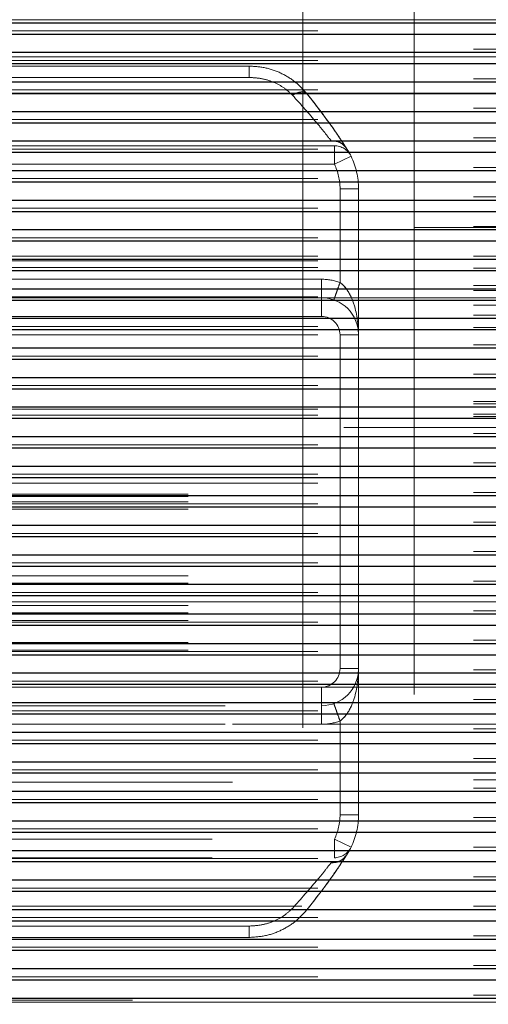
# Model space of a CAD drawing. Header units: millimetres. Extents: x 8 to 290, y 2 to 202.
# Tile 77 of 104: x 257.26 to 257.892, y 101.945 to 103.272. Entities that reach past the tile are written whole.
import ezdxf

# ---------------------------------------------------------------- set-up
doc = ezdxf.new("R2010")
doc.units = ezdxf.units.MM
doc.linetypes.add('HIDDEN', pattern=[1.905, 1.27, -0.635])
doc.styles.add('SLDTEXTSTYLE2', font='TXT', dxfattribs={"width": 0.605})
doc.dimstyles.new('SLDDIMSTYLE2', dxfattribs={"dimtxt": 2.568319, "dimasz": 3, "dimexe": 0, "dimexo": 0.0625, "dimgap": 0.64208, "dimtad": 1, "dimlfac": 20, "dimrnd": 1e-09, "dimzin": 12, "dimdsep": 46, "dimtxsty": 'SLDTEXTSTYLE2', "dimsah": 1, "dimcen": 0.09, "dimadec": 0, "dimazin": 3, "dimtfac": 1, "dimtofl": 0, "dimtmove": 0, "dimatfit": 3, "dimfxl": 1, "dimfrac": 2, "dimtolj": 1, "dimtzin": 12, "dimarcsym": 0})

# ---------------------------------------------------------------- blocks, each defined once
blk = doc.blocks.new('_D_11')
at = {"color": 7, "linetype": 'Continuous', "lineweight": 0}
blk.add_line((191.0416, 87.5654), (259.6416, 87.5654), dxfattribs=at)
at = {"color": 7, "linetype": 'Continuous', "lineweight": 18}
for points in [[(191.0416, 87.5654), (194.0416, 86.8154), (194.0416, 88.3154)], [(259.6416, 87.5654), (256.6416, 88.3154), (256.6416, 86.8154)]]:
    blk.add_solid(points, dxfattribs=at)
at = {"color": 7, "linetype": 'Continuous', "lineweight": 18, "insert": (221.4218, 90.976), "char_height": 2.64583, "attachment_point": 1, "style": 'SLDTEXTSTYLE2'}
blk.add_mtext('1372', dxfattribs=at)

msp = doc.modelspace()

# ---------------------------------------------------------------- linework, layer by layer
at = {"color": 7, "linetype": 'HIDDEN', "lineweight": 18}
for p, q in [((257.79158, 68.07227), (257.79158, 103.77227)), ((257.64158, 100.41227), (257.64158, 103.62227)), ((256.79158, 103.27227), (257.94158, 103.27227)), ((257.94158, 103.27227), (256.84158, 103.27227)), ((258.96658, 103.25297), (189.54158, 103.25297)), ((189.71658, 103.25719), (259.14158, 103.25719)), ((259.14158, 103.23255), (189.71658, 103.23255)), ((258.96658, 103.21311), (189.54158, 103.21311)), ((189.71658, 103.21734), (259.14158, 103.21734)), ((256.79158, 103.22227), (257.94158, 103.22227)), ((256.36411, 103.20977), (257.56905, 103.20977)), ((259.14158, 103.1927), (189.71658, 103.1927)), ((256.36411, 103.19441), (257.56905, 103.19441)), ((258.96658, 103.17326), (189.54158, 103.17326)), ((189.71658, 103.17748), (259.14158, 103.17748)), ((256.86434, 103.17227), (257.94158, 103.17227)), ((257.94158, 103.17227), (256.86658, 103.17227)), ((259.14158, 103.15284), (189.71658, 103.15284)), ((258.96658, 103.1334), (189.54158, 103.1334)), ((189.71658, 103.13762), (259.14158, 103.13762)), ((259.14158, 103.11299), (189.71658, 103.11299)), ((257.70045, 103.09878), (257.69342, 103.10941)), ((258.96658, 103.09355), (189.54158, 103.09355)), ((189.71658, 103.09777), (259.14158, 103.09777)), ((257.68395, 103.10227), (256.24921, 103.10227)), ((257.68395, 103.07727), (257.68395, 103.10227)), ((257.68395, 103.10227), (257.68395, 103.07727)), ((257.70641, 103.08826), (257.68395, 103.07727)), ((257.68395, 103.07727), (257.70641, 103.08826)), ((259.14158, 103.07313), (189.71658, 103.07313)), ((257.68395, 103.07727), (256.24921, 103.07727)), ((258.96658, 103.05369), (189.54158, 103.05369)), ((189.71658, 103.05791), (259.14158, 103.05791)), ((257.69158, 102.91798), (257.69158, 103.04432)), ((257.71658, 103.04432), (257.69158, 103.04432)), ((257.69158, 103.04432), (257.71658, 103.04432)), ((257.71658, 103.04432), (257.71658, 102.84727)), ((259.14158, 103.03327), (189.71658, 103.03327)), ((258.96658, 103.01383), (189.54158, 103.01383)), ((189.71658, 103.01805), (259.14158, 103.01805)), ((259.14158, 102.99342), (189.71658, 102.99342)), ((219.69158, 102.99227), (259.39158, 102.99227)), ((258.96658, 102.97397), (189.54158, 102.97397)), ((189.71658, 102.9782), (259.14158, 102.9782)), ((189.71658, 102.95356), (259.14158, 102.95356)), ((189.71658, 102.94727), (259.14158, 102.94727)), ((259.14158, 102.95356), (222.26322, 102.95356)), ((258.96658, 102.93412), (189.54158, 102.93412)), ((189.71658, 102.93834), (259.14158, 102.93834)), ((259.14158, 102.93727), (189.71658, 102.93727)), ((257.66658, 102.92227), (256.26658, 102.92227)), ((257.66658, 102.89727), (257.66658, 102.92227)), ((257.66658, 102.92227), (257.66658, 102.89727)), ((259.14158, 102.9137), (189.71658, 102.9137)), ((258.96658, 102.89426), (189.54158, 102.89426)), ((259.14158, 102.90727), (189.71658, 102.90727)), ((189.71658, 102.89849), (259.14158, 102.89849)), ((257.66658, 102.89727), (256.26658, 102.89727)), ((257.66658, 102.89727), (257.66658, 102.87227)), ((257.66658, 102.89727), (257.66658, 102.87227)), ((257.66658, 102.89727), (259.14158, 102.89727)), ((259.14158, 102.88727), (256.75741, 102.88727)), ((259.14158, 102.87385), (189.71658, 102.87385)), ((257.08114, 102.87227), (257.66658, 102.87227)), ((258.96658, 102.85441), (189.54158, 102.85441)), ((189.71658, 102.85863), (259.14158, 102.85863)), ((259.14158, 102.85727), (189.71658, 102.85727)), ((189.71658, 102.84727), (259.14158, 102.84727)), ((257.69158, 102.39727), (257.69158, 102.84727)), ((257.69158, 102.84727), (257.71658, 102.84727)), ((257.71658, 102.39727), (257.71658, 102.84727)), ((259.14158, 102.83399), (189.71658, 102.83399)), ((258.96658, 102.81455), (189.54158, 102.81455)), ((189.71658, 102.81877), (259.14158, 102.81877)), ((259.14158, 102.79413), (189.71658, 102.79413)), ((258.96658, 102.77469), (189.54158, 102.77469)), ((189.71658, 102.77891), (259.14158, 102.77891)), ((259.14158, 102.75727), (189.71658, 102.75727)), ((259.14158, 102.75428), (189.71658, 102.75428)), ((258.96658, 102.73484), (189.54158, 102.73484)), ((189.71658, 102.74727), (259.14158, 102.74727)), ((259.14158, 102.74025), (189.71658, 102.74025)), ((189.71658, 102.73906), (259.14158, 102.73906)), ((259.14158, 102.73727), (189.71658, 102.73727)), ((258.96658, 102.72227), (189.54158, 102.72227)), ((259.14158, 102.71442), (189.71658, 102.71442)), ((258.96658, 102.69498), (189.54158, 102.69498)), ((189.71658, 102.6992), (259.14158, 102.6992)), ((259.14158, 102.67456), (189.71658, 102.67456)), ((189.71658, 102.65935), (259.14158, 102.65935)), ((258.96658, 102.65512), (189.54158, 102.65512)), ((189.71658, 102.64727), (259.14158, 102.64727)), ((189.54158, 102.63227), (258.96658, 102.63227)), ((189.54158, 102.62929), (258.96658, 102.62929)), ((259.14158, 102.63471), (189.71658, 102.63471)), ((189.54158, 102.62227), (258.96658, 102.62227)), ((189.71658, 102.61949), (259.14158, 102.61949)), ((258.96658, 102.61527), (189.54158, 102.61527)), ((189.54158, 102.61227), (258.96658, 102.61227)), ((259.14158, 102.59485), (189.71658, 102.59485)), ((189.71658, 102.57964), (259.14158, 102.57964)), ((258.96658, 102.57541), (189.54158, 102.57541)), ((259.14158, 102.555), (189.71658, 102.555)), ((189.71658, 102.53977), (259.14158, 102.53977)), ((258.96658, 102.53556), (189.54158, 102.53556)), ((189.54158, 102.52227), (258.96658, 102.52227)), ((189.54158, 102.51227), (258.96658, 102.51227)), ((259.14158, 102.51514), (189.71658, 102.51514)), ((189.71658, 102.49992), (259.14158, 102.49992)), ((258.96658, 102.4957), (189.54158, 102.4957)), ((258.29158, 102.48727), (221.29158, 102.48727)), ((189.54158, 102.48227), (258.96658, 102.48227)), ((189.54158, 102.47227), (258.96658, 102.47227)), ((259.14158, 102.47528), (189.71658, 102.47528)), ((189.54158, 102.46227), (258.96658, 102.46227)), ((189.71658, 102.46006), (259.14158, 102.46006)), ((258.96658, 102.45584), (189.54158, 102.45584)), ((189.54158, 102.43227), (258.96658, 102.43227)), ((259.14158, 102.43542), (189.71658, 102.43542)), ((189.54158, 102.42227), (258.96658, 102.42227)), ((189.71658, 102.42021), (259.14158, 102.42021)), ((258.96658, 102.41598), (189.54158, 102.41598)), ((259.14158, 102.39557), (189.71658, 102.39557)), ((257.69158, 102.39727), (257.71658, 102.39727)), ((257.69158, 102.39727), (257.71658, 102.39727)), ((257.71658, 102.39727), (257.71658, 102.20022)), ((189.71658, 102.38035), (259.14158, 102.38035)), ((258.96658, 102.37613), (189.54158, 102.37613)), ((258.81658, 102.37227), (255.91658, 102.37227)), ((257.08114, 102.37227), (257.66658, 102.37227)), ((257.66658, 102.34727), (257.66658, 102.37227)), ((257.66658, 102.34727), (257.66658, 102.37227)), ((259.14158, 102.35571), (189.71658, 102.35571)), ((189.71658, 102.3405), (259.14158, 102.3405)), ((256.26658, 102.34727), (257.66658, 102.34727)), ((257.66658, 102.32227), (257.66658, 102.34727)), ((257.66658, 102.34727), (257.66658, 102.32227)), ((258.96658, 102.33627), (189.54158, 102.33627)), ((257.69158, 102.32656), (257.69158, 102.20022)), ((259.14158, 102.31586), (189.71658, 102.31586)), ((258.81658, 102.32227), (255.91658, 102.32227)), ((256.26658, 102.32227), (257.66658, 102.32227)), ((189.71658, 102.30063), (259.14158, 102.30063)), ((258.96658, 102.29642), (189.54158, 102.29642)), ((259.14158, 102.276), (189.71658, 102.276)), ((189.71658, 102.26079), (259.14158, 102.26079)), ((258.96658, 102.25656), (189.54158, 102.25656)), ((259.45158, 102.24427), (256.14158, 102.24427)), ((259.14158, 102.24727), (257.11658, 102.24727)), ((259.14158, 102.23615), (189.71658, 102.23615)), ((189.71658, 102.22092), (259.14158, 102.22092)), ((258.96658, 102.2167), (189.54158, 102.2167)), ((259.14158, 102.19628), (189.71658, 102.19628)), ((257.69158, 102.20022), (257.71658, 102.20022)), ((257.71658, 102.20022), (257.69158, 102.20022)), ((189.71658, 102.18107), (259.14158, 102.18107)), ((258.96658, 102.17685), (189.54158, 102.17685)), ((256.24921, 102.16727), (257.68395, 102.16727)), ((257.68395, 102.16727), (257.70641, 102.15629)), ((257.68395, 102.14227), (257.68395, 102.16727)), ((257.70641, 102.15629), (257.68395, 102.16727)), ((257.68395, 102.16727), (257.68395, 102.14227)), ((259.14158, 102.15643), (189.71658, 102.15643)), ((189.71658, 102.14121), (259.14158, 102.14121)), ((256.24921, 102.14227), (257.68395, 102.14227)), ((258.96658, 102.13699), (189.54158, 102.13699)), ((259.14158, 102.11657), (189.71658, 102.11657)), ((189.71658, 102.10136), (259.14158, 102.10136)), ((258.96658, 102.09713), (189.54158, 102.09713)), ((259.14158, 102.07672), (189.71658, 102.07672)), ((256.36986, 102.07672), (259.14158, 102.07672)), ((189.71658, 102.06149), (259.14158, 102.06149)), ((258.96658, 102.05728), (189.54158, 102.05728)), ((257.56905, 102.05013), (256.36411, 102.05013)), ((259.14158, 102.03686), (189.71658, 102.03686)), ((257.56905, 102.03477), (256.36411, 102.03477)), ((189.71658, 102.02165), (259.14158, 102.02165)), ((258.96658, 102.01742), (189.54158, 102.01742)), ((259.14158, 101.99701), (189.71658, 101.99701)), ((189.71658, 101.98178), (259.14158, 101.98178)), ((258.96658, 101.97756), (189.54158, 101.97756)), ((259.14158, 101.95714), (189.71658, 101.95714)), ((256.14158, 101.95027), (259.45158, 101.95027)), ((256.89158, 101.94727), (258.21982, 101.94727))]:
    msp.add_line(p, q, dxfattribs=at)
at = {"color": 7, "linetype": 'Continuous', "lineweight": 25}
for p, q in [((191.04158, 103.26818), (258.96658, 103.26818)), ((191.04158, 103.25297), (258.96658, 103.25297)), ((191.04158, 103.22834), (258.96658, 103.22834)), ((191.04158, 103.21311), (258.96658, 103.21311)), ((191.04158, 103.18847), (258.96658, 103.18847)), ((191.04158, 103.17326), (258.96658, 103.17326)), ((191.04158, 103.14862), (258.96658, 103.14862)), ((191.04158, 103.1334), (258.96658, 103.1334)), ((191.04158, 103.10876), (258.96658, 103.10876)), ((191.04158, 103.09355), (258.96658, 103.09355)), ((191.04158, 103.06891), (258.96658, 103.06891)), ((191.04158, 103.05369), (258.96658, 103.05369)), ((191.04158, 103.02905), (258.96658, 103.02905)), ((191.04158, 103.01383), (258.96658, 103.01383)), ((257.13498, 102.9892), (258.96658, 102.9892)), ((257.14152, 102.97397), (258.96658, 102.97397)), ((257.14158, 102.94933), (258.96658, 102.94933)), ((257.14158, 102.93412), (258.96658, 102.93412)), ((257.14158, 102.90948), (258.96658, 102.90948)), ((257.14158, 102.89426), (258.96658, 102.89426)), ((257.14158, 102.86962), (258.96658, 102.86962)), ((257.14158, 102.85441), (258.96658, 102.85441)), ((257.14158, 102.82977), (258.96658, 102.82977)), ((257.14158, 102.81455), (258.96658, 102.81455)), ((257.14158, 102.78991), (258.96658, 102.78991)), ((257.14158, 102.77469), (258.96658, 102.77469)), ((257.14158, 102.75006), (258.96658, 102.75006)), ((257.14158, 102.73484), (258.96658, 102.73484)), ((257.14365, 102.7102), (258.96658, 102.7102)), ((257.15111, 102.69498), (258.96658, 102.69498)), ((257.15921, 102.67034), (258.96658, 102.67034)), ((257.16155, 102.65512), (258.96658, 102.65512)), ((257.16532, 102.63048), (258.96658, 102.63048)), ((257.16551, 102.61527), (258.96658, 102.61527)), ((257.16173, 102.59063), (258.96658, 102.59063)), ((257.1594, 102.57541), (258.96658, 102.57541)), ((257.15171, 102.55077), (258.96658, 102.55077)), ((257.14424, 102.53556), (258.96658, 102.53556)), ((257.14158, 102.51092), (258.96658, 102.51092)), ((257.14158, 102.4957), (258.96658, 102.4957)), ((257.14158, 102.47106), (258.96658, 102.47106)), ((257.14158, 102.45584), (258.96658, 102.45584)), ((257.14158, 102.4312), (258.96658, 102.4312)), ((257.14158, 102.41598), (258.96658, 102.41598)), ((257.14158, 102.39135), (258.96658, 102.39135)), ((257.14158, 102.37613), (258.96658, 102.37613)), ((257.14158, 102.35149), (258.96658, 102.35149)), ((257.14158, 102.33627), (258.96658, 102.33627)), ((257.14158, 102.31163), (258.96658, 102.31163)), ((257.14158, 102.29642), (258.96658, 102.29642)), ((257.14158, 102.27178), (258.96658, 102.27178)), ((257.13603, 102.25656), (258.96658, 102.25656)), ((191.04158, 102.23192), (258.96658, 102.23192)), ((191.04158, 102.2167), (258.96658, 102.2167)), ((191.04158, 102.19206), (258.96658, 102.19206)), ((191.04158, 102.17685), (258.96658, 102.17685)), ((191.04158, 102.15221), (258.96658, 102.15221)), ((191.04158, 102.13699), (258.96658, 102.13699)), ((191.04158, 102.11235), (258.96658, 102.11235)), ((191.04158, 102.09713), (258.96658, 102.09713)), ((191.04158, 102.07249), (258.96658, 102.07249)), ((191.04158, 102.05728), (258.96658, 102.05728)), ((191.04158, 102.03264), (258.96658, 102.03264)), ((191.04158, 102.01742), (258.96658, 102.01742)), ((191.04158, 101.99278), (258.96658, 101.99278)), ((191.04158, 101.97756), (258.96658, 101.97756)), ((191.04158, 101.95293), (258.96658, 101.95293))]:
    msp.add_line(p, q, dxfattribs=at)
at = {"color": 7, "linetype": 'HIDDEN', "lineweight": 18, "flags": 128}
for points in [[(257.70641, 103.08826), (257.70415, 103.09261), (257.70045, 103.09878)], [(257.70045, 102.14577), (257.70415, 102.15194), (257.70641, 102.15629)]]:
    msp.add_lwpolyline(points, dxfattribs=at)
at = {"color": 7, "linetype": 'HIDDEN', "lineweight": 18}
for centre, radius, start, end in [((256.96658, 102.62227), 0.875, 32.99589, 38.97876), ((257.68395, 103.07727), 0.025, 26.06256, 90), ((257.61658, 103.04432), 0.1, 0, 26.06256), ((257.61658, 103.04432), 0.075, 0, 26.06256), ((257.61658, 103.04432), 0.075, 0, 26.06256), ((257.66658, 102.84727), 0.075, 70.52878, 90), ((257.66658, 102.84727), 0.075, 70.52878, 90), ((257.66658, 102.84727), 0.05, 0, 90), ((257.66658, 102.84727), 0.025, 0, 90), ((257.66658, 102.84727), 0.025, 0, 90), ((257.66658, 102.39727), 0.025, 270, 0), ((257.66658, 102.39727), 0.05, 270, 0), ((257.66658, 102.39727), 0.025, 270, 0), ((257.66658, 102.39727), 0.075, 270, 289.47122), ((257.66658, 102.39727), 0.075, 270, 289.47122), ((257.61658, 102.20022), 0.075, 333.93744, 0), ((257.61658, 102.20022), 0.075, 333.93744, 0), ((257.61658, 102.20022), 0.1, 333.93744, 0), ((257.68395, 102.16727), 0.025, 270, 333.93744), ((256.96658, 102.62227), 0.875, 321.02124, 327.00411)]:
    msp.add_arc(centre, radius, start, end, dxfattribs=at)
for points, knots in [([(257.56905, 103.20977), (257.57676, 103.20926), (257.59208, 103.20823), (257.61366, 103.20012), (257.6326, 103.18826), (257.64214, 103.17778), (257.64679, 103.17268)], [0, 0, 0, 0, 0.2548884, 0.5060362, 0.7597282, 1, 1, 1, 1]), ([(257.56905, 103.19441), (257.57478, 103.19408), (257.58618, 103.19342), (257.60218, 103.18832), (257.6165, 103.18077), (257.62376, 103.17395), (257.62735, 103.17057)], [0, 0, 0, 0, 0.2587479, 0.5141164, 0.7591923, 1, 1, 1, 1]), ([(257.62735, 103.17057), (257.62376, 103.17395), (257.6165, 103.18077), (257.60218, 103.18832), (257.58618, 103.19342), (257.57478, 103.19408), (257.56905, 103.19441)], [0, 0, 0, 0, 0.24082655, 0.48588414, 0.7412524, 1, 1, 1, 1]), ([(257.64679, 103.17268), (257.64588, 103.17342), (257.64408, 103.17491), (257.63938, 103.1751), (257.63367, 103.17379), (257.62946, 103.17164), (257.62735, 103.17057)], [0, 0, 0, 0, 0.2499761, 0.4999502, 0.7498267, 1, 1, 1, 1]), ([(257.62735, 103.17057), (257.63886, 103.15774), (257.65611, 103.1385), (257.67202, 103.11868), (257.67704, 103.11219), (257.67948, 103.10904)], [0, 0, 0, 0, 0.5067516, 0.7602049, 1, 1, 1, 1]), ([(257.67948, 103.10904), (257.67704, 103.11219), (257.67202, 103.11868), (257.65611, 103.1385), (257.63886, 103.15774), (257.62735, 103.17057)], [0, 0, 0, 0, 0.2398178, 0.4932486, 1, 1, 1, 1]), ([(257.64679, 103.17268), (257.65867, 103.15736), (257.67657, 103.13429), (257.69283, 103.1104), (257.69795, 103.10259), (257.70045, 103.09878)], [0, 0, 0, 0, 0.5032497, 0.7577645, 1, 1, 1, 1]), ([(257.70045, 103.09878), (257.69906, 103.10054), (257.69628, 103.10405), (257.6892, 103.10835), (257.68316, 103.10878), (257.67948, 103.10904)], [0, 0, 0, 0, 0.2806097, 0.5611768, 1, 1, 1, 1]), ([(257.67948, 103.10904), (257.68182, 103.10897), (257.6865, 103.10885), (257.69431, 103.10584), (257.69812, 103.10145), (257.70045, 103.09878)], [0, 0, 0, 0, 0.2807085, 0.5612194, 1, 1, 1, 1]), ([(257.71658, 102.84727), (257.71567, 102.8609), (257.71431, 102.88138), (257.70463, 102.90321), (257.69736, 102.91319), (257.69337, 102.9165), (257.69158, 102.91798)], [0, 0, 0, 0, 0.5389498, 0.8100799, 0.9144125, 1, 1, 1, 1]), ([(257.71658, 102.84727), (257.71567, 102.86089), (257.71431, 102.88136), (257.70466, 102.90319), (257.69737, 102.91318), (257.69338, 102.91649), (257.69158, 102.91798)], [0, 0, 0, 0, 0.53861049, 0.80959467, 0.91408547, 1, 1, 1, 1]), ([(257.71658, 102.39727), (257.71567, 102.38365), (257.71431, 102.36319), (257.70466, 102.34135), (257.69737, 102.33136), (257.69338, 102.32805), (257.69158, 102.32656)], [0, 0, 0, 0, 0.5386105, 0.8095947, 0.9140855, 1, 1, 1, 1]), ([(257.71658, 102.39727), (257.71567, 102.38365), (257.71431, 102.36317), (257.70463, 102.34134), (257.69736, 102.33135), (257.69337, 102.32805), (257.69158, 102.32656)], [0, 0, 0, 0, 0.5389498, 0.8100799, 0.9144125, 1, 1, 1, 1]), ([(257.70045, 102.14577), (257.69795, 102.14196), (257.69283, 102.13414), (257.67657, 102.11026), (257.65867, 102.08719), (257.64679, 102.07187)], [0, 0, 0, 0, 0.2422225, 0.49675, 1, 1, 1, 1]), ([(257.67948, 102.13551), (257.68182, 102.13557), (257.6865, 102.13569), (257.69431, 102.13871), (257.69812, 102.14309), (257.70045, 102.14577)], [0, 0, 0, 0, 0.2807085, 0.5612194, 1, 1, 1, 1]), ([(257.70045, 102.14577), (257.69906, 102.14401), (257.69628, 102.14049), (257.6892, 102.13619), (257.68316, 102.13577), (257.67948, 102.13551)], [0, 0, 0, 0, 0.2806097, 0.5611768, 1, 1, 1, 1]), ([(257.67948, 102.13551), (257.67704, 102.13235), (257.67202, 102.12586), (257.65611, 102.10604), (257.63886, 102.0868), (257.62735, 102.07398)], [0, 0, 0, 0, 0.2398178, 0.4932486, 1, 1, 1, 1]), ([(257.62735, 102.07398), (257.63886, 102.0868), (257.65611, 102.10604), (257.67202, 102.12586), (257.67704, 102.13235), (257.67948, 102.13551)], [0, 0, 0, 0, 0.5067516, 0.7602049, 1, 1, 1, 1]), ([(257.62735, 102.07398), (257.62376, 102.0706), (257.6165, 102.06378), (257.60218, 102.05623), (257.58618, 102.05112), (257.57478, 102.05046), (257.56905, 102.05013)], [0, 0, 0, 0, 0.2408266, 0.4858841, 0.7412524, 1, 1, 1, 1]), ([(257.56905, 102.05013), (257.57478, 102.05046), (257.58618, 102.05112), (257.60218, 102.05623), (257.6165, 102.06378), (257.62376, 102.0706), (257.62735, 102.07398)], [0, 0, 0, 0, 0.2587479, 0.5141164, 0.7591923, 1, 1, 1, 1]), ([(257.64679, 102.07187), (257.64214, 102.06677), (257.6326, 102.05628), (257.61375, 102.04449), (257.5922, 102.03634), (257.57688, 102.0353), (257.56905, 102.03477)], [0, 0, 0, 0, 0.2402588, 0.4939628, 0.7414099, 1, 1, 1, 1])]:
    msp.add_open_spline(points, degree=3, knots=knots, dxfattribs=at)
for points in [[(257.56905, 103.20977), (257.56905, 103.20956), (257.56905, 103.20915), (257.56905, 103.20585), (257.56905, 103.20095), (257.56905, 103.19659), (257.56905, 103.19441)], [(257.68325, 102.89441), (257.68337, 102.89477), (257.68362, 102.89548), (257.68555, 102.90093), (257.6883, 102.90872), (257.69049, 102.91489), (257.69158, 102.91798)], [(257.68325, 102.89441), (257.68337, 102.89477), (257.68362, 102.89548), (257.68555, 102.90093), (257.6883, 102.90872), (257.69049, 102.91489), (257.69158, 102.91798)], [(257.68325, 102.35013), (257.68337, 102.34978), (257.68362, 102.34907), (257.68555, 102.34362), (257.6883, 102.33583), (257.69049, 102.32965), (257.69158, 102.32656)], [(257.56905, 102.03477), (257.56905, 102.03498), (257.56905, 102.0354), (257.56905, 102.0387), (257.56905, 102.04359), (257.56905, 102.04795), (257.56905, 102.05013)]]:
    msp.add_open_spline(points, degree=3, dxfattribs=at)

# ---------------------------------------------------------------- dimensions: what is measured, and where the dimension line sits
at = {"color": 7, "linetype": 'Continuous', "lineweight": 18}
dim = msp.add_linear_dim(base=(259.64158, 87.56538), p1=(191.04158, 103.62227), p2=(259.64158, 103.62227), dimstyle='SLDDIMSTYLE2', dxfattribs=at)
dim.commit()
dim.dimension.update_dxf_attribs({"geometry": '_D_11', "text_midpoint": (225.34158, 87.56538), "dimtype": 160})

doc.saveas('drawing.dxf')
